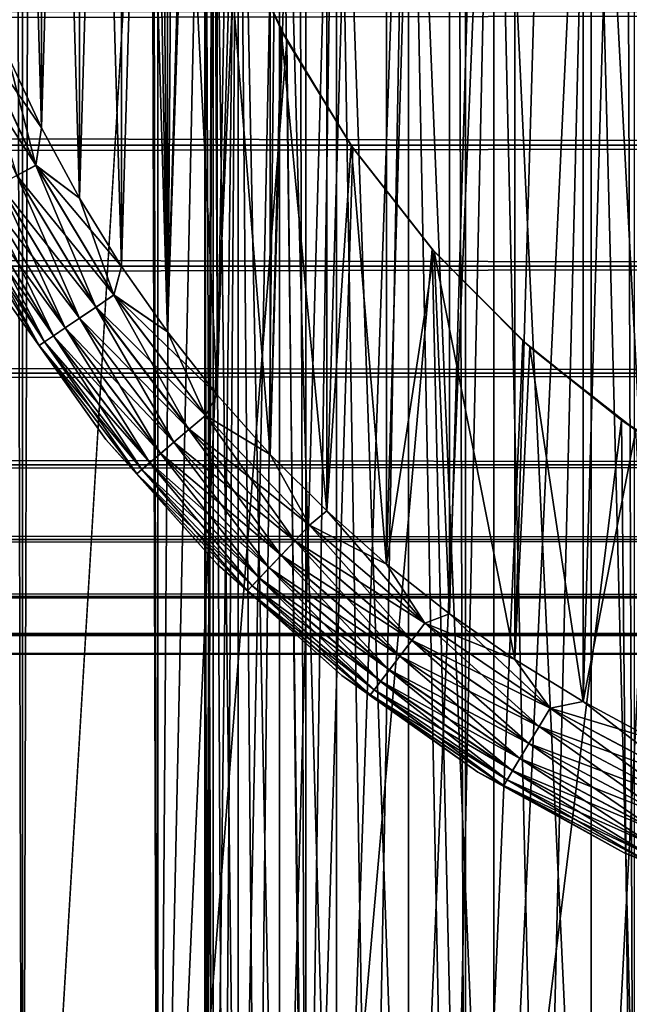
# Model space of a CAD drawing. Extents: x -265 to 265, y 0 to 427.
# Tile 167 of 256: x 239.09 to 244.4, y 6.97 to 15.56. Entities that reach past the tile are written whole.
import ezdxf

# ---------------------------------------------------------------- set-up
doc = ezdxf.new("R2010")
doc.units = 0
doc.header["$LTSCALE"] = 65.185185
for name, color, linetype in [('28', 7, 'CONTINUOUS'), ('71', 7, 'CONTINUOUS'), ('72', 7, 'CONTINUOUS'), ('79', 7, 'CONTINUOUS'), ('81', 7, 'CONTINUOUS'), ('82', 7, 'CONTINUOUS'), ('83', 7, 'CONTINUOUS'), ('87', 7, 'CONTINUOUS'), ('91', 7, 'CONTINUOUS'), ('96', 7, 'CONTINUOUS'), ('97', 7, 'CONTINUOUS')]:
    doc.layers.add(name, color=color, linetype=linetype)

msp = doc.modelspace()

# ---------------------------------------------------------------- linework, layer by layer
at = {"layer": '28', "color": 7, "linetype": 'CONTINUOUS'}
for points in [[(-263, 14.4652, 17.9244), (-263, 15.6311, 17.0564), (263, 14.4652, 17.9244), (-263, 14.4652, 17.9244)], [(263, 14.4652, 17.9244), (-263, 15.6311, 17.0564), (263, 15.6311, 17.0564), (263, 14.4652, 17.9244)], [(-263, 15.6311, 37.9436), (-263, 14.4652, 37.0756), (263, 15.6311, 37.9436), (-263, 15.6311, 37.9436)], [(263, 15.6311, 37.9436), (-263, 14.4652, 37.0756), (263, 14.4652, 37.0756), (263, 15.6311, 37.9436)], [(-263, 13.4078, 18.922), (-263, 14.4652, 17.9244), (263, 13.4078, 18.922), (-263, 13.4078, 18.922)], [(263, 13.4078, 18.922), (-263, 14.4652, 17.9244), (263, 14.4652, 17.9244), (263, 13.4078, 18.922)], [(-263, 14.4652, 37.0756), (-263, 13.4078, 36.078), (263, 14.4652, 37.0756), (-263, 14.4652, 37.0756)], [(263, 14.4652, 37.0756), (-263, 13.4078, 36.078), (263, 13.4078, 36.078), (263, 14.4652, 37.0756)], [(-263, 12.4735, 20.0355), (-263, 13.4078, 18.922), (263, 12.4735, 20.0355), (-263, 12.4735, 20.0355)], [(263, 12.4735, 20.0355), (-263, 13.4078, 18.922), (263, 13.4078, 18.922), (263, 12.4735, 20.0355)], [(-263, 13.4078, 36.078), (-263, 12.4735, 34.9645), (263, 13.4078, 36.078), (-263, 13.4078, 36.078)], [(263, 13.4078, 36.078), (-263, 12.4735, 34.9645), (263, 12.4735, 34.9645), (263, 13.4078, 36.078)], [(-263, 11.6747, 21.25), (-263, 12.4735, 20.0355), (263, 11.6747, 21.25), (-263, 11.6747, 21.25)], [(263, 11.6747, 21.25), (-263, 12.4735, 20.0355), (263, 12.4735, 20.0355), (263, 11.6747, 21.25)], [(-263, 12.4735, 34.9645), (-263, 11.6747, 33.75), (263, 12.4735, 34.9645), (-263, 12.4735, 34.9645)], [(263, 12.4735, 34.9645), (-263, 11.6747, 33.75), (263, 11.6747, 33.75), (263, 12.4735, 34.9645)], [(-263, 11.0223, 22.549), (-263, 11.6747, 21.25), (263, 11.0223, 22.549), (-263, 11.0223, 22.549)], [(263, 11.0223, 22.549), (-263, 11.6747, 21.25), (263, 11.6747, 21.25), (263, 11.0223, 22.549)], [(-263, 11.6747, 33.75), (-263, 11.0223, 32.451), (263, 11.6747, 33.75), (-263, 11.6747, 33.75)], [(263, 11.6747, 33.75), (-263, 11.0223, 32.451), (263, 11.0223, 32.451), (263, 11.6747, 33.75)], [(-263, 10.5251, 23.915), (-263, 11.0223, 22.549), (263, 10.5251, 23.915), (-263, 10.5251, 23.915)], [(263, 10.5251, 23.915), (-263, 11.0223, 22.549), (263, 11.0223, 22.549), (263, 10.5251, 23.915)], [(-263, 11.0223, 32.451), (-263, 10.5251, 31.085), (263, 11.0223, 32.451), (-263, 11.0223, 32.451)], [(263, 11.0223, 32.451), (-263, 10.5251, 31.085), (263, 10.5251, 31.085), (263, 11.0223, 32.451)], [(-263, 10.1899, 25.3294), (-263, 10.5251, 23.915), (263, 10.1899, 25.3294), (-263, 10.1899, 25.3294)], [(263, 10.1899, 25.3294), (-263, 10.5251, 23.915), (263, 10.5251, 23.915), (263, 10.1899, 25.3294)], [(-263, 10.5251, 31.085), (-263, 10.1899, 29.6706), (263, 10.5251, 31.085), (-263, 10.5251, 31.085)], [(263, 10.5251, 31.085), (-263, 10.1899, 29.6706), (263, 10.1899, 29.6706), (263, 10.5251, 31.085)], [(-263, 10.0211, 26.7732), (-263, 10.1899, 25.3294), (263, 10.0211, 26.7732), (-263, 10.0211, 26.7732)], [(263, 10.0211, 26.7732), (-263, 10.1899, 25.3294), (263, 10.1899, 25.3294), (263, 10.0211, 26.7732)], [(-263, 10.1899, 29.6706), (-263, 10.0211, 28.2268), (263, 10.1899, 29.6706), (-263, 10.1899, 29.6706)], [(263, 10.1899, 29.6706), (-263, 10.0211, 28.2268), (263, 10.0211, 28.2268), (263, 10.1899, 29.6706)], [(-263, 10.0211, 28.2268), (-263, 10.0211, 26.7732), (263, 10.0211, 28.2268), (-263, 10.0211, 28.2268)], [(263, 10.0211, 28.2268), (-263, 10.0211, 26.7732), (263, 10.0211, 26.7732), (263, 10.0211, 28.2268)]]:
    msp.add_3dface(points, dxfattribs=at)
at = {"layer": '71', "color": 7, "linetype": 'CONTINUOUS'}
for points in [[(238.0586, 1, 9.0776), (239.1101, 1, 10.3155), (238.0586, 419, 9.0776), (238.0586, 1, 9.0776)], [(238.0586, 419, 9.0776), (239.1101, 1, 10.3155), (239.1101, 419, 10.3155), (238.0586, 419, 9.0776)], [(239.1101, 1, 10.3155), (240.2892, 1, 11.4324), (239.1101, 419, 10.3155), (239.1101, 1, 10.3155)], [(239.1101, 419, 10.3155), (240.2892, 1, 11.4324), (240.2892, 419, 11.4324), (239.1101, 419, 10.3155)], [(240.2892, 1, 11.4324), (241.5822, 1, 12.4153), (240.2892, 419, 11.4324), (240.2892, 1, 11.4324)], [(240.2892, 419, 11.4324), (241.5822, 1, 12.4153), (241.5822, 419, 12.4153), (240.2892, 419, 11.4324)], [(241.5822, 1, 12.4153), (242.9739, 1, 13.2527), (241.5822, 419, 12.4153), (241.5822, 1, 12.4153)], [(241.5822, 419, 12.4153), (242.9739, 1, 13.2527), (242.9739, 419, 13.2527), (241.5822, 419, 12.4153)], [(242.9739, 1, 13.2527), (244.4479, 1, 13.9347), (242.9739, 419, 13.2527), (242.9739, 1, 13.2527)], [(242.9739, 419, 13.2527), (244.4479, 1, 13.9347), (244.4479, 419, 13.9347), (242.9739, 419, 13.2527)]]:
    msp.add_3dface(points, dxfattribs=at)
at = {"layer": '72', "color": 7, "linetype": 'CONTINUOUS'}
for points in [[(239.1101, 1, -10.3155), (238.0586, 1, -9.0776), (239.1101, 419, -10.3155), (239.1101, 1, -10.3155)], [(239.1101, 419, -10.3155), (238.0586, 1, -9.0776), (238.0586, 419, -9.0776), (239.1101, 419, -10.3155)], [(239.1101, 1, -10.3155), (239.1101, 419, -10.3155), (240.25, 400, -11.399), (239.1101, 1, -10.3155)], [(239.1101, 1, -10.3155), (240.25, 400, -11.399), (240.25, 20, -11.399), (239.1101, 1, -10.3155)], [(240.2892, 1, -11.4324), (239.1101, 1, -10.3155), (240.25, 20, -11.399), (240.2892, 1, -11.4324)], [(240.2912, 19.1048, -11.4341), (240.2892, 1, -11.4324), (240.25, 20, -11.399), (240.2912, 19.1048, -11.4341)], [(240.4178, 18.199, -11.5404), (240.2892, 1, -11.4324), (240.2912, 19.1048, -11.4341), (240.4178, 18.199, -11.5404)], [(240.6386, 17.275, -11.7202), (240.2892, 1, -11.4324), (240.4178, 18.199, -11.5404), (240.6386, 17.275, -11.7202)], [(240.9666, 16.3312, -11.9749), (240.2892, 1, -11.4324), (240.6386, 17.275, -11.7202), (240.9666, 16.3312, -11.9749)], [(241.4151, 15.3781, -12.3004), (240.2892, 1, -11.4324), (240.9666, 16.3312, -11.9749), (241.4151, 15.3781, -12.3004)], [(241.5822, 1, -12.4153), (240.2892, 1, -11.4324), (241.4151, 15.3781, -12.3004), (241.5822, 1, -12.4153)], [(241.9903, 14.4406, -12.6824), (241.5822, 1, -12.4153), (241.4151, 15.3781, -12.3004), (241.9903, 14.4406, -12.6824)], [(242.6833, 13.5557, -13.0945), (241.5822, 1, -12.4153), (241.9903, 14.4406, -12.6824), (242.6833, 13.5557, -13.0945)], [(242.9739, 1, -13.2527), (241.5822, 1, -12.4153), (242.6833, 13.5557, -13.0945), (242.9739, 1, -13.2527)], [(243.4741, 12.756, -13.506), (242.9739, 1, -13.2527), (242.6833, 13.5557, -13.0945), (243.4741, 12.756, -13.506)], [(244.3351, 12.0646, -13.8892), (242.9739, 1, -13.2527), (243.4741, 12.756, -13.506), (244.3351, 12.0646, -13.8892)], [(244.4479, 1, -13.9347), (242.9739, 1, -13.2527), (244.3351, 12.0646, -13.8892), (244.4479, 1, -13.9347)], [(245.2415, 11.49, -14.2252), (244.4479, 1, -13.9347), (244.3351, 12.0646, -13.8892), (245.2415, 11.49, -14.2252)]]:
    msp.add_3dface(points, dxfattribs=at)
at = {"layer": '79', "color": 7, "linetype": 'CONTINUOUS'}
for points in [[(241.3668, 15.4689, -25), (240.9666, 16.3312, -11.9749), (240.8836, 16.5426, -25), (241.3668, 15.4689, -25)], [(241.4151, 15.3781, -12.3004), (240.9666, 16.3312, -11.9749), (241.3668, 15.4689, -25), (241.4151, 15.3781, -12.3004)], [(241.9759, 14.4614, -25), (241.4151, 15.3781, -12.3004), (241.3668, 15.4689, -25), (241.9759, 14.4614, -25)], [(241.9903, 14.4406, -12.6824), (241.4151, 15.3781, -12.3004), (241.9759, 14.4614, -25), (241.9903, 14.4406, -12.6824)], [(242.702, 13.5346, -25), (241.9903, 14.4406, -12.6824), (241.9759, 14.4614, -25), (242.702, 13.5346, -25)], [(242.6833, 13.5557, -13.0945), (241.9903, 14.4406, -12.6824), (242.702, 13.5346, -25), (242.6833, 13.5557, -13.0945)], [(243.4741, 12.756, -13.506), (242.6833, 13.5557, -13.0945), (242.702, 13.5346, -25), (243.4741, 12.756, -13.506)], [(243.5346, 12.702, -25), (243.4741, 12.756, -13.506), (242.702, 13.5346, -25), (243.5346, 12.702, -25)], [(244.3351, 12.0646, -13.8892), (243.4741, 12.756, -13.506), (243.5346, 12.702, -25), (244.3351, 12.0646, -13.8892)], [(244.4614, 11.9759, -25), (244.3351, 12.0646, -13.8892), (243.5346, 12.702, -25), (244.4614, 11.9759, -25)], [(245.2415, 11.49, -14.2252), (244.3351, 12.0646, -13.8892), (244.4614, 11.9759, -25), (245.2415, 11.49, -14.2252)]]:
    msp.add_3dface(points, dxfattribs=at)
at = {"layer": '81', "color": 7, "linetype": 'CONTINUOUS'}
for points in [[(239.6077, 26, -25), (239.9742, 13.4059, -25), (239.9742, 26.5941, -25), (239.6077, 26, -25)], [(240.3745, 12.8341, -25), (240.25, 20, -25), (239.9742, 26.5941, -25), (240.3745, 12.8341, -25)], [(239.9742, 13.4059, -25), (240.3745, 12.8341, -25), (239.9742, 26.5941, -25), (239.9742, 13.4059, -25)], [(239.2764, 25.3856, -25), (239.6077, 14, -25), (239.6077, 26, -25), (239.2764, 25.3856, -25)], [(239.6077, 14, -25), (239.9742, 13.4059, -25), (239.6077, 26, -25), (239.6077, 14, -25)], [(238.9814, 24.753, -25), (239.2764, 14.6144, -25), (239.2764, 25.3856, -25), (238.9814, 24.753, -25)], [(239.2764, 14.6144, -25), (239.6077, 14, -25), (239.2764, 25.3856, -25), (239.2764, 14.6144, -25)], [(238.9814, 15.247, -25), (239.2764, 14.6144, -25), (238.9814, 24.753, -25), (238.9814, 15.247, -25)], [(240.3211, 18.8248, -25), (240.25, 20, -25), (240.3745, 12.8341, -25), (240.3211, 18.8248, -25)], [(240.5333, 17.6667, -25), (240.3211, 18.8248, -25), (240.3745, 12.8341, -25), (240.5333, 17.6667, -25)], [(240.8075, 12.2865, -25), (240.5333, 17.6667, -25), (240.3745, 12.8341, -25), (240.8075, 12.2865, -25)], [(240.8836, 16.5426, -25), (240.5333, 17.6667, -25), (240.8075, 12.2865, -25), (240.8836, 16.5426, -25)], [(241.2715, 11.7651, -25), (240.8836, 16.5426, -25), (240.8075, 12.2865, -25), (241.2715, 11.7651, -25)], [(241.3668, 15.4689, -25), (240.8836, 16.5426, -25), (241.2715, 11.7651, -25), (241.3668, 15.4689, -25)], [(241.7651, 11.2715, -25), (241.3668, 15.4689, -25), (241.2715, 11.7651, -25), (241.7651, 11.2715, -25)], [(241.9759, 14.4614, -25), (241.3668, 15.4689, -25), (241.7651, 11.2715, -25), (241.9759, 14.4614, -25)], [(242.2866, 10.8074, -25), (241.9759, 14.4614, -25), (241.7651, 11.2715, -25), (242.2866, 10.8074, -25)], [(242.702, 13.5346, -25), (241.9759, 14.4614, -25), (242.2866, 10.8074, -25), (242.702, 13.5346, -25)], [(242.8341, 10.3745, -25), (242.702, 13.5346, -25), (242.2866, 10.8074, -25), (242.8341, 10.3745, -25)], [(243.5346, 12.702, -25), (242.702, 13.5346, -25), (243.4059, 9.9741, -25), (243.5346, 12.702, -25)], [(243.4059, 9.9741, -25), (242.702, 13.5346, -25), (242.8341, 10.3745, -25), (243.4059, 9.9741, -25)], [(244, 9.6077, -25), (243.5346, 12.702, -25), (243.4059, 9.9741, -25), (244, 9.6077, -25)], [(244.4614, 11.9759, -25), (243.5346, 12.702, -25), (244, 9.6077, -25), (244.4614, 11.9759, -25)], [(244.6145, 9.2764, -25), (244.4614, 11.9759, -25), (244, 9.6077, -25), (244.6145, 9.2764, -25)]]:
    msp.add_3dface(points, dxfattribs=at)
at = {"layer": '82', "color": 7, "linetype": 'CONTINUOUS'}
for points in [[(244, 30.3923, -75), (244.6145, 30.7236, -75), (244, 9.6077, -75), (244, 30.3923, -75)], [(244, 9.6077, -75), (244.6145, 30.7236, -75), (244.6145, 9.2764, -75), (244, 9.6077, -75)], [(243.4059, 30.0259, -75), (244, 30.3923, -75), (243.4059, 9.9741, -75), (243.4059, 30.0259, -75)], [(243.4059, 9.9741, -75), (244, 30.3923, -75), (244, 9.6077, -75), (243.4059, 9.9741, -75)], [(242.8341, 29.6255, -75), (243.4059, 30.0259, -75), (242.8341, 10.3745, -75), (242.8341, 29.6255, -75)], [(242.8341, 10.3745, -75), (243.4059, 30.0259, -75), (243.4059, 9.9741, -75), (242.8341, 10.3745, -75)], [(242.2866, 29.1926, -75), (242.8341, 29.6255, -75), (242.2866, 10.8074, -75), (242.2866, 29.1926, -75)], [(242.2866, 10.8074, -75), (242.8341, 29.6255, -75), (242.8341, 10.3745, -75), (242.2866, 10.8074, -75)], [(241.7651, 28.7285, -75), (242.2866, 29.1926, -75), (241.7651, 11.2715, -75), (241.7651, 28.7285, -75)], [(241.7651, 11.2715, -75), (242.2866, 29.1926, -75), (242.2866, 10.8074, -75), (241.7651, 11.2715, -75)], [(241.2715, 28.2349, -75), (241.7651, 28.7285, -75), (241.2715, 11.7651, -75), (241.2715, 28.2349, -75)], [(241.2715, 11.7651, -75), (241.7651, 28.7285, -75), (241.7651, 11.2715, -75), (241.2715, 11.7651, -75)], [(240.8075, 27.7135, -75), (241.2715, 28.2349, -75), (240.8075, 12.2865, -75), (240.8075, 27.7135, -75)], [(240.8075, 12.2865, -75), (241.2715, 28.2349, -75), (241.2715, 11.7651, -75), (240.8075, 12.2865, -75)], [(240.3745, 27.1659, -75), (240.8075, 27.7135, -75), (240.3745, 12.8341, -75), (240.3745, 27.1659, -75)], [(240.3745, 12.8341, -75), (240.8075, 27.7135, -75), (240.8075, 12.2865, -75), (240.3745, 12.8341, -75)], [(239.9742, 26.5941, -75), (240.3745, 27.1659, -75), (239.9742, 13.4059, -75), (239.9742, 26.5941, -75)], [(239.9742, 13.4059, -75), (240.3745, 27.1659, -75), (240.3745, 12.8341, -75), (239.9742, 13.4059, -75)], [(239.6077, 26, -75), (239.9742, 26.5941, -75), (239.6077, 14, -75), (239.6077, 26, -75)], [(239.6077, 14, -75), (239.9742, 26.5941, -75), (239.9742, 13.4059, -75), (239.6077, 14, -75)], [(239.2764, 25.3856, -75), (239.6077, 26, -75), (239.2764, 14.6144, -75), (239.2764, 25.3856, -75)], [(239.2764, 14.6144, -75), (239.6077, 26, -75), (239.6077, 14, -75), (239.2764, 14.6144, -75)], [(238.9814, 24.753, -75), (239.2764, 25.3856, -75), (238.9814, 15.247, -75), (238.9814, 24.753, -75)], [(238.9814, 15.247, -75), (239.2764, 25.3856, -75), (239.2764, 14.6144, -75), (238.9814, 15.247, -75)]]:
    msp.add_3dface(points, dxfattribs=at)
at = {"layer": '83', "color": 7, "linetype": 'CONTINUOUS'}
for points in [[(238.9926, 13.0836, -74), (239.8362, 11.8946, -74), (238.9926, 13.0836, -26), (238.9926, 13.0836, -74)], [(238.9926, 13.0836, -26), (239.8362, 11.8946, -74), (239.8362, 11.8946, -26), (238.9926, 13.0836, -26)], [(239.8362, 11.8946, -74), (240.8076, 10.8076, -74), (239.8362, 11.8946, -26), (239.8362, 11.8946, -74)], [(239.8362, 11.8946, -26), (240.8076, 10.8076, -74), (240.8076, 10.8076, -26), (239.8362, 11.8946, -26)], [(240.8076, 10.8076, -74), (241.8946, 9.8362, -74), (240.8076, 10.8076, -26), (240.8076, 10.8076, -74)], [(240.8076, 10.8076, -26), (241.8946, 9.8362, -74), (241.8946, 9.8362, -26), (240.8076, 10.8076, -26)], [(241.8946, 9.8362, -74), (243.0836, 8.9926, -74), (241.8946, 9.8362, -26), (241.8946, 9.8362, -74)], [(241.8946, 9.8362, -26), (243.0836, 8.9926, -74), (243.0836, 8.9926, -26), (241.8946, 9.8362, -26)], [(243.0836, 8.9926, -74), (244.3595, 8.2874, -74), (243.0836, 8.9926, -26), (243.0836, 8.9926, -74)], [(243.0836, 8.9926, -26), (244.3595, 8.2874, -74), (244.3595, 8.2874, -26), (243.0836, 8.9926, -26)], [(244.3595, 8.2874, -74), (245.7064, 7.7295, -74), (244.3595, 8.2874, -26), (244.3595, 8.2874, -74)], [(244.3595, 8.2874, -26), (245.7064, 7.7295, -74), (245.7064, 7.7295, -26), (244.3595, 8.2874, -26)]]:
    msp.add_3dface(points, dxfattribs=at)
at = {"layer": '87', "color": 7, "linetype": 'CONTINUOUS'}
for points in [[(238.6721, 15.4866, -74.981), (239.2265, 14.2883, -74.981), (238.4976, 15.417, -74.9243), (238.6721, 15.4866, -74.981)], [(238.9814, 15.247, -75), (239.2764, 14.6144, -75), (238.6721, 15.4866, -74.981), (238.9814, 15.247, -75)], [(238.6721, 15.4866, -74.981), (239.2764, 14.6144, -75), (239.2265, 14.2883, -74.981), (238.6721, 15.4866, -74.981)], [(238.4976, 15.417, -74.9243), (239.2265, 14.2883, -74.981), (239.0606, 14.2003, -74.9243), (238.4976, 15.417, -74.9243)], [(239.2764, 14.6144, -75), (239.6077, 14, -75), (239.2265, 14.2883, -74.981), (239.2764, 14.6144, -75)], [(239.2265, 14.2883, -74.981), (239.9072, 13.1569, -74.981), (239.0606, 14.2003, -74.9243), (239.2265, 14.2883, -74.981)], [(239.6077, 14, -75), (239.9742, 13.4059, -75), (239.2265, 14.2883, -74.981), (239.6077, 14, -75)], [(239.2265, 14.2883, -74.981), (239.9742, 13.4059, -75), (239.9072, 13.1569, -74.981), (239.2265, 14.2883, -74.981)], [(239.0606, 14.2003, -74.9243), (239.7517, 13.0515, -74.9243), (238.9076, 14.1192, -74.8319), (239.0606, 14.2003, -74.9243)], [(239.0606, 14.2003, -74.9243), (239.9072, 13.1569, -74.981), (239.7517, 13.0515, -74.9243), (239.0606, 14.2003, -74.9243)], [(238.9076, 14.1192, -74.8319), (239.6084, 12.9543, -74.8319), (238.7735, 14.0481, -74.7075), (238.9076, 14.1192, -74.8319)], [(238.9076, 14.1192, -74.8319), (239.7517, 13.0515, -74.9243), (239.6084, 12.9543, -74.8319), (238.9076, 14.1192, -74.8319)], [(238.7735, 14.0481, -74.7075), (239.4828, 12.8692, -74.7075), (238.6634, 13.9897, -74.5559), (238.7735, 14.0481, -74.7075)], [(238.7735, 14.0481, -74.7075), (239.6084, 12.9543, -74.8319), (239.4828, 12.8692, -74.7075), (238.7735, 14.0481, -74.7075)], [(238.5817, 13.9464, -74.3829), (239.3031, 12.7473, -74.3829), (238.5313, 13.9197, -74.1951), (238.5817, 13.9464, -74.3829)], [(238.9926, 13.0836, -74), (238.5313, 13.9197, -74.1951), (239.2559, 12.7154, -74.1951), (238.9926, 13.0836, -74)], [(238.5313, 13.9197, -74.1951), (239.3031, 12.7473, -74.3829), (239.2559, 12.7154, -74.1951), (238.5313, 13.9197, -74.1951)], [(238.6634, 13.9897, -74.5559), (239.3797, 12.7993, -74.5559), (238.5817, 13.9464, -74.3829), (238.6634, 13.9897, -74.5559)], [(238.5817, 13.9464, -74.3829), (239.3797, 12.7993, -74.5559), (239.3031, 12.7473, -74.3829), (238.5817, 13.9464, -74.3829)], [(238.6634, 13.9897, -74.5559), (239.4828, 12.8692, -74.7075), (239.3797, 12.7993, -74.5559), (238.6634, 13.9897, -74.5559)], [(239.9742, 13.4059, -75), (240.3745, 12.8341, -75), (239.9072, 13.1569, -74.981), (239.9742, 13.4059, -75)], [(239.9072, 13.1569, -74.981), (240.7062, 12.1058, -74.981), (239.7517, 13.0515, -74.9243), (239.9072, 13.1569, -74.981)], [(240.3745, 12.8341, -75), (240.8075, 12.2865, -75), (239.9072, 13.1569, -74.981), (240.3745, 12.8341, -75)], [(239.9072, 13.1569, -74.981), (240.8075, 12.2865, -75), (240.7062, 12.1058, -74.981), (239.9072, 13.1569, -74.981)], [(239.8362, 11.8946, -74), (238.9926, 13.0836, -74), (239.2559, 12.7154, -74.1951), (239.8362, 11.8946, -74)], [(239.7517, 13.0515, -74.9243), (240.5631, 11.9842, -74.9243), (239.6084, 12.9543, -74.8319), (239.7517, 13.0515, -74.9243)], [(239.7517, 13.0515, -74.9243), (240.7062, 12.1058, -74.981), (240.5631, 11.9842, -74.9243), (239.7517, 13.0515, -74.9243)], [(239.6084, 12.9543, -74.8319), (240.4311, 11.8721, -74.8319), (239.4828, 12.8692, -74.7075), (239.6084, 12.9543, -74.8319)], [(239.6084, 12.9543, -74.8319), (240.5631, 11.9842, -74.9243), (240.4311, 11.8721, -74.8319), (239.6084, 12.9543, -74.8319)], [(239.4828, 12.8692, -74.7075), (240.3154, 11.7739, -74.7075), (239.3797, 12.7993, -74.5559), (239.4828, 12.8692, -74.7075)], [(239.4828, 12.8692, -74.7075), (240.4311, 11.8721, -74.8319), (240.3154, 11.7739, -74.7075), (239.4828, 12.8692, -74.7075)], [(239.3031, 12.7473, -74.3829), (240.15, 11.6333, -74.3829), (239.2559, 12.7154, -74.1951), (239.3031, 12.7473, -74.3829)], [(239.3797, 12.7993, -74.5559), (240.2205, 11.6932, -74.5559), (239.3031, 12.7473, -74.3829), (239.3797, 12.7993, -74.5559)], [(239.3031, 12.7473, -74.3829), (240.2205, 11.6932, -74.5559), (240.15, 11.6333, -74.3829), (239.3031, 12.7473, -74.3829)], [(239.3797, 12.7993, -74.5559), (240.3154, 11.7739, -74.7075), (240.2205, 11.6932, -74.5559), (239.3797, 12.7993, -74.5559)], [(239.8362, 11.8946, -74), (239.2559, 12.7154, -74.1951), (240.1065, 11.5964, -74.1951), (239.8362, 11.8946, -74)], [(239.2559, 12.7154, -74.1951), (240.15, 11.6333, -74.3829), (240.1065, 11.5964, -74.1951), (239.2559, 12.7154, -74.1951)], [(240.8075, 12.2865, -75), (241.2715, 11.7651, -75), (240.7062, 12.1058, -74.981), (240.8075, 12.2865, -75)], [(240.7062, 12.1058, -74.981), (241.6142, 11.1473, -74.981), (240.5631, 11.9842, -74.9243), (240.7062, 12.1058, -74.981)], [(240.7062, 12.1058, -74.981), (241.2715, 11.7651, -75), (241.6142, 11.1473, -74.981), (240.7062, 12.1058, -74.981)], [(240.5631, 11.9842, -74.9243), (241.4851, 11.0109, -74.9243), (240.4311, 11.8721, -74.8319), (240.5631, 11.9842, -74.9243)], [(240.5631, 11.9842, -74.9243), (241.6142, 11.1473, -74.981), (241.4851, 11.0109, -74.9243), (240.5631, 11.9842, -74.9243)], [(240.8076, 10.8076, -74), (239.8362, 11.8946, -74), (240.1065, 11.5964, -74.1951), (240.8076, 10.8076, -74)], [(240.4311, 11.8721, -74.8319), (241.366, 10.8852, -74.8319), (240.3154, 11.7739, -74.7075), (240.4311, 11.8721, -74.8319)], [(240.4311, 11.8721, -74.8319), (241.4851, 11.0109, -74.9243), (241.366, 10.8852, -74.8319), (240.4311, 11.8721, -74.8319)], [(240.3154, 11.7739, -74.7075), (241.2616, 10.775, -74.7075), (240.2205, 11.6932, -74.5559), (240.3154, 11.7739, -74.7075)], [(240.3154, 11.7739, -74.7075), (241.366, 10.8852, -74.8319), (241.2616, 10.775, -74.7075), (240.3154, 11.7739, -74.7075)], [(240.2205, 11.6932, -74.5559), (241.176, 10.6846, -74.5559), (240.15, 11.6333, -74.3829), (240.2205, 11.6932, -74.5559)], [(240.2205, 11.6932, -74.5559), (241.2616, 10.775, -74.7075), (241.176, 10.6846, -74.5559), (240.2205, 11.6932, -74.5559)], [(241.2715, 11.7651, -75), (241.7651, 11.2715, -75), (241.6142, 11.1473, -74.981), (241.2715, 11.7651, -75)], [(240.15, 11.6333, -74.3829), (241.1123, 10.6174, -74.3829), (240.1065, 11.5964, -74.1951), (240.15, 11.6333, -74.3829)], [(240.15, 11.6333, -74.3829), (241.176, 10.6846, -74.5559), (241.1123, 10.6174, -74.3829), (240.15, 11.6333, -74.3829)], [(240.8076, 10.8076, -74), (240.1065, 11.5964, -74.1951), (241.0731, 10.576, -74.1951), (240.8076, 10.8076, -74)], [(240.1065, 11.5964, -74.1951), (241.1123, 10.6174, -74.3829), (241.0731, 10.576, -74.1951), (240.1065, 11.5964, -74.1951)], [(241.7651, 11.2715, -75), (242.2866, 10.8074, -75), (241.6142, 11.1473, -74.981), (241.7651, 11.2715, -75)], [(241.6142, 11.1473, -74.981), (242.6205, 10.2925, -74.981), (241.4851, 11.0109, -74.9243), (241.6142, 11.1473, -74.981)], [(241.6142, 11.1473, -74.981), (242.2866, 10.8074, -75), (242.6205, 10.2925, -74.981), (241.6142, 11.1473, -74.981)], [(241.4851, 11.0109, -74.9243), (242.5069, 10.143, -74.9243), (241.366, 10.8852, -74.8319), (241.4851, 11.0109, -74.9243)], [(241.4851, 11.0109, -74.9243), (242.6205, 10.2925, -74.981), (242.5069, 10.143, -74.9243), (241.4851, 11.0109, -74.9243)], [(241.366, 10.8852, -74.8319), (242.4021, 10.0051, -74.8319), (241.2616, 10.775, -74.7075), (241.366, 10.8852, -74.8319)], [(241.366, 10.8852, -74.8319), (242.5069, 10.143, -74.9243), (242.4021, 10.0051, -74.8319), (241.366, 10.8852, -74.8319)], [(241.8946, 9.8362, -74), (240.8076, 10.8076, -74), (241.0731, 10.576, -74.1951), (241.8946, 9.8362, -74)], [(241.2616, 10.775, -74.7075), (242.3102, 9.8843, -74.7075), (241.176, 10.6846, -74.5559), (241.2616, 10.775, -74.7075)], [(241.2616, 10.775, -74.7075), (242.4021, 10.0051, -74.8319), (242.3102, 9.8843, -74.7075), (241.2616, 10.775, -74.7075)], [(242.2866, 10.8074, -75), (242.8341, 10.3745, -75), (242.6205, 10.2925, -74.981), (242.2866, 10.8074, -75)], [(241.176, 10.6846, -74.5559), (242.2349, 9.7851, -74.5559), (241.1123, 10.6174, -74.3829), (241.176, 10.6846, -74.5559)], [(241.176, 10.6846, -74.5559), (242.3102, 9.8843, -74.7075), (242.2349, 9.7851, -74.5559), (241.176, 10.6846, -74.5559)], [(241.1123, 10.6174, -74.3829), (242.1788, 9.7114, -74.3829), (241.0731, 10.576, -74.1951), (241.1123, 10.6174, -74.3829)], [(241.8946, 9.8362, -74), (241.0731, 10.576, -74.1951), (242.1444, 9.6661, -74.1951), (241.8946, 9.8362, -74)], [(241.0731, 10.576, -74.1951), (242.1788, 9.7114, -74.3829), (242.1444, 9.6661, -74.1951), (241.0731, 10.576, -74.1951)], [(241.1123, 10.6174, -74.3829), (242.2349, 9.7851, -74.5559), (242.1788, 9.7114, -74.3829), (241.1123, 10.6174, -74.3829)], [(242.8341, 10.3745, -75), (243.4059, 9.9741, -75), (242.6205, 10.2925, -74.981), (242.8341, 10.3745, -75)], [(242.6205, 10.2925, -74.981), (243.7134, 9.5515, -74.981), (242.5069, 10.143, -74.9243), (242.6205, 10.2925, -74.981)], [(242.6205, 10.2925, -74.981), (243.4059, 9.9741, -75), (243.7134, 9.5515, -74.981), (242.6205, 10.2925, -74.981)], [(242.5069, 10.143, -74.9243), (243.6165, 9.3906, -74.9243), (242.4021, 10.0051, -74.8319), (242.5069, 10.143, -74.9243)], [(242.5069, 10.143, -74.9243), (243.7134, 9.5515, -74.981), (243.6165, 9.3906, -74.9243), (242.5069, 10.143, -74.9243)], [(242.4021, 10.0051, -74.8319), (243.5273, 9.2422, -74.8319), (242.3102, 9.8843, -74.7075), (242.4021, 10.0051, -74.8319)], [(242.4021, 10.0051, -74.8319), (243.6165, 9.3906, -74.9243), (243.5273, 9.2422, -74.8319), (242.4021, 10.0051, -74.8319)], [(243.4059, 9.9741, -75), (244, 9.6077, -75), (243.7134, 9.5515, -74.981), (243.4059, 9.9741, -75)], [(242.3102, 9.8843, -74.7075), (243.449, 9.1122, -74.7075), (242.2349, 9.7851, -74.5559), (242.3102, 9.8843, -74.7075)], [(242.3102, 9.8843, -74.7075), (243.5273, 9.2422, -74.8319), (243.449, 9.1122, -74.7075), (242.3102, 9.8843, -74.7075)], [(243.0836, 8.9926, -74), (241.8946, 9.8362, -74), (242.1444, 9.6661, -74.1951), (243.0836, 8.9926, -74)], [(242.1788, 9.7114, -74.3829), (243.3371, 8.9261, -74.3829), (242.1444, 9.6661, -74.1951), (242.1788, 9.7114, -74.3829)], [(242.2349, 9.7851, -74.5559), (243.3848, 9.0055, -74.5559), (242.1788, 9.7114, -74.3829), (242.2349, 9.7851, -74.5559)], [(242.1788, 9.7114, -74.3829), (243.3848, 9.0055, -74.5559), (243.3371, 8.9261, -74.3829), (242.1788, 9.7114, -74.3829)], [(242.2349, 9.7851, -74.5559), (243.449, 9.1122, -74.7075), (243.3848, 9.0055, -74.5559), (242.2349, 9.7851, -74.5559)], [(243.0836, 8.9926, -74), (242.1444, 9.6661, -74.1951), (243.3077, 8.8773, -74.1951), (243.0836, 8.9926, -74)], [(242.1444, 9.6661, -74.1951), (243.3371, 8.9261, -74.3829), (243.3077, 8.8773, -74.1951), (242.1444, 9.6661, -74.1951)], [(243.7134, 9.5515, -74.981), (244.8799, 8.9331, -74.981), (243.6165, 9.3906, -74.9243), (243.7134, 9.5515, -74.981)], [(244, 9.6077, -75), (244.6145, 9.2764, -75), (243.7134, 9.5515, -74.981), (244, 9.6077, -75)], [(243.7134, 9.5515, -74.981), (244.6145, 9.2764, -75), (244.8799, 8.9331, -74.981), (243.7134, 9.5515, -74.981)], [(243.6165, 9.3906, -74.9243), (244.801, 8.7626, -74.9243), (243.5273, 9.2422, -74.8319), (243.6165, 9.3906, -74.9243)], [(243.6165, 9.3906, -74.9243), (244.8799, 8.9331, -74.981), (244.801, 8.7626, -74.9243), (243.6165, 9.3906, -74.9243)], [(243.5273, 9.2422, -74.8319), (244.7283, 8.6055, -74.8319), (243.449, 9.1122, -74.7075), (243.5273, 9.2422, -74.8319)], [(243.5273, 9.2422, -74.8319), (244.801, 8.7626, -74.9243), (244.7283, 8.6055, -74.8319), (243.5273, 9.2422, -74.8319)], [(243.449, 9.1122, -74.7075), (244.6646, 8.4677, -74.7075), (243.3848, 9.0055, -74.5559), (243.449, 9.1122, -74.7075)], [(243.449, 9.1122, -74.7075), (244.7283, 8.6055, -74.8319), (244.6646, 8.4677, -74.7075), (243.449, 9.1122, -74.7075)], [(244.3595, 8.2874, -74), (243.0836, 8.9926, -74), (243.3077, 8.8773, -74.1951), (244.3595, 8.2874, -74)], [(243.3848, 9.0055, -74.5559), (244.6123, 8.3547, -74.5559), (243.3371, 8.9261, -74.3829), (243.3848, 9.0055, -74.5559)], [(243.3848, 9.0055, -74.5559), (244.6646, 8.4677, -74.7075), (244.6123, 8.3547, -74.5559), (243.3848, 9.0055, -74.5559)], [(243.3371, 8.9261, -74.3829), (244.5734, 8.2707, -74.3829), (243.3077, 8.8773, -74.1951), (243.3371, 8.9261, -74.3829)], [(244.3595, 8.2874, -74), (243.3077, 8.8773, -74.1951), (244.5495, 8.219, -74.1951), (244.3595, 8.2874, -74)], [(243.3077, 8.8773, -74.1951), (244.5734, 8.2707, -74.3829), (244.5495, 8.219, -74.1951), (243.3077, 8.8773, -74.1951)], [(243.3371, 8.9261, -74.3829), (244.6123, 8.3547, -74.5559), (244.5734, 8.2707, -74.3829), (243.3371, 8.9261, -74.3829)], [(245.7064, 7.7295, -74), (244.3595, 8.2874, -74), (244.5495, 8.219, -74.1951), (245.7064, 7.7295, -74)]]:
    msp.add_3dface(points, dxfattribs=at)
at = {"layer": '91', "color": 7, "linetype": 'CONTINUOUS'}
for points in [[(239.2255, 14.2877, -25.0192), (238.9814, 15.247, -25), (238.671, 15.4861, -25.0192), (239.2255, 14.2877, -25.0192)], [(239.2255, 14.2877, -25.0192), (238.671, 15.4861, -25.0192), (239.0596, 14.1998, -25.0762), (239.2255, 14.2877, -25.0192)], [(239.2764, 14.6144, -25), (238.9814, 15.247, -25), (239.2255, 14.2877, -25.0192), (239.2764, 14.6144, -25)], [(239.6077, 14, -25), (239.2764, 14.6144, -25), (239.2255, 14.2877, -25.0192), (239.6077, 14, -25)], [(239.7508, 13.0509, -25.0762), (239.2255, 14.2877, -25.0192), (239.0596, 14.1998, -25.0762), (239.7508, 13.0509, -25.0762)], [(239.9063, 13.1563, -25.0192), (239.6077, 14, -25), (239.2255, 14.2877, -25.0192), (239.9063, 13.1563, -25.0192)], [(239.9063, 13.1563, -25.0192), (239.2255, 14.2877, -25.0192), (239.7508, 13.0509, -25.0762), (239.9063, 13.1563, -25.0192)], [(239.6076, 12.9538, -25.1687), (239.0596, 14.1998, -25.0762), (238.9067, 14.1187, -25.1687), (239.6076, 12.9538, -25.1687)], [(239.7508, 13.0509, -25.0762), (239.0596, 14.1998, -25.0762), (239.6076, 12.9538, -25.1687), (239.7508, 13.0509, -25.0762)], [(239.4821, 12.8687, -25.2933), (238.9067, 14.1187, -25.1687), (238.7728, 14.0477, -25.2933), (239.4821, 12.8687, -25.2933)], [(239.6076, 12.9538, -25.1687), (238.9067, 14.1187, -25.1687), (239.4821, 12.8687, -25.2933), (239.6076, 12.9538, -25.1687)], [(239.3792, 12.7989, -25.4451), (238.7728, 14.0477, -25.2933), (238.6629, 13.9894, -25.4451), (239.3792, 12.7989, -25.4451)], [(239.4821, 12.8687, -25.2933), (238.7728, 14.0477, -25.2933), (239.3792, 12.7989, -25.4451), (239.4821, 12.8687, -25.2933)], [(239.2558, 12.7152, -25.8061), (238.5813, 13.9462, -25.6182), (238.5311, 13.9196, -25.8061), (239.2558, 12.7152, -25.8061)], [(239.3027, 12.7471, -25.6182), (238.6629, 13.9894, -25.4451), (238.5813, 13.9462, -25.6182), (239.3027, 12.7471, -25.6182)], [(239.3027, 12.7471, -25.6182), (238.5813, 13.9462, -25.6182), (239.2558, 12.7152, -25.8061), (239.3027, 12.7471, -25.6182)], [(239.3792, 12.7989, -25.4451), (238.6629, 13.9894, -25.4451), (239.3027, 12.7471, -25.6182), (239.3792, 12.7989, -25.4451)], [(239.9742, 13.4059, -25), (239.6077, 14, -25), (239.9063, 13.1563, -25.0192), (239.9742, 13.4059, -25)], [(238.9926, 13.0836, -26), (239.2558, 12.7152, -25.8061), (238.5311, 13.9196, -25.8061), (238.9926, 13.0836, -26)], [(240.3745, 12.8341, -25), (239.9742, 13.4059, -25), (239.9063, 13.1563, -25.0192), (240.3745, 12.8341, -25)], [(240.5623, 11.9835, -25.0762), (239.9063, 13.1563, -25.0192), (239.7508, 13.0509, -25.0762), (240.5623, 11.9835, -25.0762)], [(240.7054, 12.1051, -25.0192), (240.3745, 12.8341, -25), (239.9063, 13.1563, -25.0192), (240.7054, 12.1051, -25.0192)], [(240.7054, 12.1051, -25.0192), (239.9063, 13.1563, -25.0192), (240.5623, 11.9835, -25.0762), (240.7054, 12.1051, -25.0192)], [(238.9926, 13.0836, -26), (239.8362, 11.8946, -26), (239.2558, 12.7152, -25.8061), (238.9926, 13.0836, -26)], [(240.4304, 11.8715, -25.1687), (239.7508, 13.0509, -25.0762), (239.6076, 12.9538, -25.1687), (240.4304, 11.8715, -25.1687)], [(240.5623, 11.9835, -25.0762), (239.7508, 13.0509, -25.0762), (240.4304, 11.8715, -25.1687), (240.5623, 11.9835, -25.0762)], [(240.3148, 11.7733, -25.2933), (239.6076, 12.9538, -25.1687), (239.4821, 12.8687, -25.2933), (240.3148, 11.7733, -25.2933)], [(240.4304, 11.8715, -25.1687), (239.6076, 12.9538, -25.1687), (240.3148, 11.7733, -25.2933), (240.4304, 11.8715, -25.1687)], [(240.22, 11.6928, -25.4451), (239.4821, 12.8687, -25.2933), (239.3792, 12.7989, -25.4451), (240.22, 11.6928, -25.4451)], [(240.3148, 11.7733, -25.2933), (239.4821, 12.8687, -25.2933), (240.22, 11.6928, -25.4451), (240.3148, 11.7733, -25.2933)], [(240.8075, 12.2865, -25), (240.3745, 12.8341, -25), (240.7054, 12.1051, -25.0192), (240.8075, 12.2865, -25)], [(240.1064, 11.5963, -25.8061), (239.3027, 12.7471, -25.6182), (239.2558, 12.7152, -25.8061), (240.1064, 11.5963, -25.8061)], [(240.1496, 11.633, -25.6182), (239.3792, 12.7989, -25.4451), (239.3027, 12.7471, -25.6182), (240.1496, 11.633, -25.6182)], [(240.1496, 11.633, -25.6182), (239.3027, 12.7471, -25.6182), (240.1064, 11.5963, -25.8061), (240.1496, 11.633, -25.6182)], [(240.22, 11.6928, -25.4451), (239.3792, 12.7989, -25.4451), (240.1496, 11.633, -25.6182), (240.22, 11.6928, -25.4451)], [(239.8362, 11.8946, -26), (240.1064, 11.5963, -25.8061), (239.2558, 12.7152, -25.8061), (239.8362, 11.8946, -26)], [(241.2715, 11.7651, -25), (240.8075, 12.2865, -25), (240.7054, 12.1051, -25.0192), (241.2715, 11.7651, -25)], [(241.4843, 11.0101, -25.0762), (240.7054, 12.1051, -25.0192), (240.5623, 11.9835, -25.0762), (241.4843, 11.0101, -25.0762)], [(241.6134, 11.1464, -25.0192), (241.2715, 11.7651, -25), (240.7054, 12.1051, -25.0192), (241.6134, 11.1464, -25.0192)], [(241.6134, 11.1464, -25.0192), (240.7054, 12.1051, -25.0192), (241.4843, 11.0101, -25.0762), (241.6134, 11.1464, -25.0192)], [(241.3653, 10.8845, -25.1687), (240.5623, 11.9835, -25.0762), (240.4304, 11.8715, -25.1687), (241.3653, 10.8845, -25.1687)], [(241.4843, 11.0101, -25.0762), (240.5623, 11.9835, -25.0762), (241.3653, 10.8845, -25.1687), (241.4843, 11.0101, -25.0762)], [(239.8362, 11.8946, -26), (240.8076, 10.8076, -26), (240.1064, 11.5963, -25.8061), (239.8362, 11.8946, -26)], [(241.261, 10.7744, -25.2933), (240.4304, 11.8715, -25.1687), (240.3148, 11.7733, -25.2933), (241.261, 10.7744, -25.2933)], [(241.3653, 10.8845, -25.1687), (240.4304, 11.8715, -25.1687), (241.261, 10.7744, -25.2933), (241.3653, 10.8845, -25.1687)], [(241.1755, 10.6841, -25.4451), (240.3148, 11.7733, -25.2933), (240.22, 11.6928, -25.4451), (241.1755, 10.6841, -25.4451)], [(241.261, 10.7744, -25.2933), (240.3148, 11.7733, -25.2933), (241.1755, 10.6841, -25.4451), (241.261, 10.7744, -25.2933)], [(241.112, 10.617, -25.6182), (240.22, 11.6928, -25.4451), (240.1496, 11.633, -25.6182), (241.112, 10.617, -25.6182)], [(241.1755, 10.6841, -25.4451), (240.22, 11.6928, -25.4451), (241.112, 10.617, -25.6182), (241.1755, 10.6841, -25.4451)], [(241.7651, 11.2715, -25), (241.2715, 11.7651, -25), (241.6134, 11.1464, -25.0192), (241.7651, 11.2715, -25)], [(241.073, 10.5758, -25.8061), (240.1496, 11.633, -25.6182), (240.1064, 11.5963, -25.8061), (241.073, 10.5758, -25.8061)], [(241.112, 10.617, -25.6182), (240.1496, 11.633, -25.6182), (241.073, 10.5758, -25.8061), (241.112, 10.617, -25.6182)], [(240.8076, 10.8076, -26), (241.073, 10.5758, -25.8061), (240.1064, 11.5963, -25.8061), (240.8076, 10.8076, -26)], [(242.6198, 10.2916, -25.0192), (241.7651, 11.2715, -25), (241.6134, 11.1464, -25.0192), (242.6198, 10.2916, -25.0192)], [(242.2866, 10.8074, -25), (241.7651, 11.2715, -25), (242.6198, 10.2916, -25.0192), (242.2866, 10.8074, -25)], [(242.5062, 10.1421, -25.0762), (241.6134, 11.1464, -25.0192), (241.4843, 11.0101, -25.0762), (242.5062, 10.1421, -25.0762)], [(242.6198, 10.2916, -25.0192), (241.6134, 11.1464, -25.0192), (242.5062, 10.1421, -25.0762), (242.6198, 10.2916, -25.0192)], [(242.4015, 10.0043, -25.1687), (241.4843, 11.0101, -25.0762), (241.3653, 10.8845, -25.1687), (242.4015, 10.0043, -25.1687)], [(242.5062, 10.1421, -25.0762), (241.4843, 11.0101, -25.0762), (242.4015, 10.0043, -25.1687), (242.5062, 10.1421, -25.0762)], [(242.3097, 9.8836, -25.2933), (241.3653, 10.8845, -25.1687), (241.261, 10.7744, -25.2933), (242.3097, 9.8836, -25.2933)], [(242.4015, 10.0043, -25.1687), (241.3653, 10.8845, -25.1687), (242.3097, 9.8836, -25.2933), (242.4015, 10.0043, -25.1687)], [(240.8076, 10.8076, -26), (241.8946, 9.8362, -26), (241.073, 10.5758, -25.8061), (240.8076, 10.8076, -26)], [(242.2345, 9.7846, -25.4451), (241.261, 10.7744, -25.2933), (241.1755, 10.6841, -25.4451), (242.2345, 9.7846, -25.4451)], [(242.3097, 9.8836, -25.2933), (241.261, 10.7744, -25.2933), (242.2345, 9.7846, -25.4451), (242.3097, 9.8836, -25.2933)], [(242.8341, 10.3745, -25), (242.2866, 10.8074, -25), (242.6198, 10.2916, -25.0192), (242.8341, 10.3745, -25)], [(242.1786, 9.7111, -25.6182), (241.1755, 10.6841, -25.4451), (241.112, 10.617, -25.6182), (242.1786, 9.7111, -25.6182)], [(242.2345, 9.7846, -25.4451), (241.1755, 10.6841, -25.4451), (242.1786, 9.7111, -25.6182), (242.2345, 9.7846, -25.4451)], [(242.1442, 9.6659, -25.8061), (241.112, 10.617, -25.6182), (241.073, 10.5758, -25.8061), (242.1442, 9.6659, -25.8061)], [(241.8946, 9.8362, -26), (242.1442, 9.6659, -25.8061), (241.073, 10.5758, -25.8061), (241.8946, 9.8362, -26)], [(242.1786, 9.7111, -25.6182), (241.112, 10.617, -25.6182), (242.1442, 9.6659, -25.8061), (242.1786, 9.7111, -25.6182)], [(243.7128, 9.5505, -25.0192), (242.8341, 10.3745, -25), (242.6198, 10.2916, -25.0192), (243.7128, 9.5505, -25.0192)], [(243.4059, 9.9741, -25), (242.8341, 10.3745, -25), (243.7128, 9.5505, -25.0192), (243.4059, 9.9741, -25)], [(243.616, 9.3897, -25.0762), (242.6198, 10.2916, -25.0192), (242.5062, 10.1421, -25.0762), (243.616, 9.3897, -25.0762)], [(243.7128, 9.5505, -25.0192), (242.6198, 10.2916, -25.0192), (243.616, 9.3897, -25.0762), (243.7128, 9.5505, -25.0192)], [(243.5268, 9.2414, -25.1687), (242.5062, 10.1421, -25.0762), (242.4015, 10.0043, -25.1687), (243.5268, 9.2414, -25.1687)], [(243.616, 9.3897, -25.0762), (242.5062, 10.1421, -25.0762), (243.5268, 9.2414, -25.1687), (243.616, 9.3897, -25.0762)], [(243.4486, 9.1115, -25.2933), (242.4015, 10.0043, -25.1687), (242.3097, 9.8836, -25.2933), (243.4486, 9.1115, -25.2933)], [(243.5268, 9.2414, -25.1687), (242.4015, 10.0043, -25.1687), (243.4486, 9.1115, -25.2933), (243.5268, 9.2414, -25.1687)], [(244, 9.6077, -25), (243.4059, 9.9741, -25), (243.7128, 9.5505, -25.0192), (244, 9.6077, -25)], [(243.3845, 9.0049, -25.4451), (242.3097, 9.8836, -25.2933), (242.2345, 9.7846, -25.4451), (243.3845, 9.0049, -25.4451)], [(243.4486, 9.1115, -25.2933), (242.3097, 9.8836, -25.2933), (243.3845, 9.0049, -25.4451), (243.4486, 9.1115, -25.2933)], [(241.8946, 9.8362, -26), (243.0836, 8.9926, -26), (242.1442, 9.6659, -25.8061), (241.8946, 9.8362, -26)], [(243.3076, 8.8771, -25.8061), (242.1786, 9.7111, -25.6182), (242.1442, 9.6659, -25.8061), (243.3076, 8.8771, -25.8061)], [(243.3369, 8.9258, -25.6182), (242.2345, 9.7846, -25.4451), (242.1786, 9.7111, -25.6182), (243.3369, 8.9258, -25.6182)], [(243.3369, 8.9258, -25.6182), (242.1786, 9.7111, -25.6182), (243.3076, 8.8771, -25.8061), (243.3369, 8.9258, -25.6182)], [(243.3845, 9.0049, -25.4451), (242.2345, 9.7846, -25.4451), (243.3369, 8.9258, -25.6182), (243.3845, 9.0049, -25.4451)], [(243.0836, 8.9926, -26), (243.3076, 8.8771, -25.8061), (242.1442, 9.6659, -25.8061), (243.0836, 8.9926, -26)], [(244.8006, 8.7616, -25.0762), (243.7128, 9.5505, -25.0192), (243.616, 9.3897, -25.0762), (244.8006, 8.7616, -25.0762)], [(244.8794, 8.932, -25.0192), (244, 9.6077, -25), (243.7128, 9.5505, -25.0192), (244.8794, 8.932, -25.0192)], [(244.8794, 8.932, -25.0192), (243.7128, 9.5505, -25.0192), (244.8006, 8.7616, -25.0762), (244.8794, 8.932, -25.0192)], [(244.6145, 9.2764, -25), (244, 9.6077, -25), (244.8794, 8.932, -25.0192), (244.6145, 9.2764, -25)], [(244.7279, 8.6046, -25.1687), (243.616, 9.3897, -25.0762), (243.5268, 9.2414, -25.1687), (244.7279, 8.6046, -25.1687)], [(244.8006, 8.7616, -25.0762), (243.616, 9.3897, -25.0762), (244.7279, 8.6046, -25.1687), (244.8006, 8.7616, -25.0762)], [(244.6642, 8.467, -25.2933), (243.5268, 9.2414, -25.1687), (243.4486, 9.1115, -25.2933), (244.6642, 8.467, -25.2933)], [(244.7279, 8.6046, -25.1687), (243.5268, 9.2414, -25.1687), (244.6642, 8.467, -25.2933), (244.7279, 8.6046, -25.1687)], [(244.612, 8.3541, -25.4451), (243.4486, 9.1115, -25.2933), (243.3845, 9.0049, -25.4451), (244.612, 8.3541, -25.4451)], [(244.6642, 8.467, -25.2933), (243.4486, 9.1115, -25.2933), (244.612, 8.3541, -25.4451), (244.6642, 8.467, -25.2933)], [(243.0836, 8.9926, -26), (244.3595, 8.2874, -26), (243.3076, 8.8771, -25.8061), (243.0836, 8.9926, -26)], [(244.5732, 8.2703, -25.6182), (243.3845, 9.0049, -25.4451), (243.3369, 8.9258, -25.6182), (244.5732, 8.2703, -25.6182)], [(244.612, 8.3541, -25.4451), (243.3845, 9.0049, -25.4451), (244.5732, 8.2703, -25.6182), (244.612, 8.3541, -25.4451)], [(244.5494, 8.2188, -25.8061), (243.3369, 8.9258, -25.6182), (243.3076, 8.8771, -25.8061), (244.5494, 8.2188, -25.8061)], [(244.3595, 8.2874, -26), (244.5494, 8.2188, -25.8061), (243.3076, 8.8771, -25.8061), (244.3595, 8.2874, -26)], [(244.5732, 8.2703, -25.6182), (243.3369, 8.9258, -25.6182), (244.5494, 8.2188, -25.8061), (244.5732, 8.2703, -25.6182)], [(244.3595, 8.2874, -26), (245.7064, 7.7295, -26), (244.5494, 8.2188, -25.8061), (244.3595, 8.2874, -26)]]:
    msp.add_3dface(points, dxfattribs=at)
at = {"layer": '96', "color": 7, "linetype": 'CONTINUOUS'}
for points in [[(240.7, 20), (240.7733, 20, 1.1656), (240.7, 2), (240.7, 20)], [(240.7, 2), (240.7733, 20, 1.1656), (240.7184, 2, 0.584), (240.7, 2)], [(240.7184, 2, 0.584), (240.7733, 20, 1.1656), (240.7733, 2, 1.1656), (240.7184, 2, 0.584)], [(240.7733, 20, 1.1656), (240.9922, 20, 2.3128), (240.7733, 2, 1.1656), (240.7733, 20, 1.1656)], [(240.7733, 2, 1.1656), (240.9922, 20, 2.3128), (240.8647, 2, 1.7426), (240.7733, 2, 1.1656)], [(240.8647, 2, 1.7426), (240.9922, 20, 2.3128), (240.9922, 2, 2.3128), (240.8647, 2, 1.7426)], [(240.9922, 20, 2.3128), (241.3531, 20, 3.4236), (240.9922, 2, 2.3128), (240.9922, 20, 2.3128)], [(240.9922, 2, 2.3128), (241.3531, 20, 3.4236), (241.1552, 2, 2.8739), (240.9922, 2, 2.3128)], [(241.1552, 2, 2.8739), (241.3531, 20, 3.4236), (241.3531, 2, 3.4236), (241.1552, 2, 2.8739)], [(241.3531, 20, 3.4236), (241.8504, 20, 4.4803), (241.3531, 2, 3.4236), (241.3531, 20, 3.4236)], [(241.3531, 2, 3.4236), (241.8504, 20, 4.4803), (241.5851, 2, 3.9597), (241.3531, 2, 3.4236)], [(241.5851, 2, 3.9597), (241.8504, 20, 4.4803), (241.8503, 2, 4.4803), (241.5851, 2, 3.9597)], [(241.8504, 20, 4.4803), (242.4761, 20, 5.4664), (241.8503, 2, 4.4803), (241.8504, 20, 4.4803)], [(241.8503, 2, 4.4803), (242.4761, 20, 5.4664), (242.1478, 2, 4.9832), (241.8503, 2, 4.4803)], [(242.1478, 2, 4.9832), (242.4761, 20, 5.4664), (242.4761, 2, 5.4664), (242.1478, 2, 4.9832)], [(242.4761, 20, 5.4664), (243.2206, 20, 6.3663), (242.4761, 2, 5.4664), (242.4761, 20, 5.4664)], [(242.4761, 2, 5.4664), (243.2206, 20, 6.3663), (242.8342, 2, 5.928), (242.4761, 2, 5.4664)], [(242.8342, 2, 5.928), (243.2206, 20, 6.3663), (243.2206, 2, 6.3663), (242.8342, 2, 5.928)], [(243.2206, 20, 6.3663), (244.072, 20, 7.1658), (243.2206, 2, 6.3663), (243.2206, 20, 6.3663)], [(243.2206, 2, 6.3663), (244.072, 20, 7.1658), (243.6337, 2, 6.7794), (243.2206, 2, 6.3663)], [(243.6337, 2, 6.7794), (244.072, 20, 7.1658), (244.072, 2, 7.1658), (243.6337, 2, 6.7794)], [(244.072, 20, 7.1658), (245.0168, 20, 7.8522), (244.072, 2, 7.1658), (244.072, 20, 7.1658)], [(244.072, 2, 7.1658), (245.0168, 20, 7.8522), (244.5336, 2, 7.5239), (244.072, 2, 7.1658)]]:
    msp.add_3dface(points, dxfattribs=at)
at = {"layer": '97', "color": 7, "linetype": 'CONTINUOUS'}
for points in [[(240.7733, 20, -1.1656), (240.7, 20), (240.7733, 2, -1.1656), (240.7733, 20, -1.1656)], [(240.7, 20), (240.7, 2), (240.7184, 2, -0.584), (240.7, 20)], [(240.7733, 2, -1.1656), (240.7, 20), (240.7184, 2, -0.584), (240.7733, 2, -1.1656)], [(240.9922, 20, -2.3128), (240.7733, 20, -1.1656), (240.9922, 2, -2.3128), (240.9922, 20, -2.3128)], [(240.9922, 2, -2.3128), (240.7733, 20, -1.1656), (240.8647, 2, -1.7426), (240.9922, 2, -2.3128)], [(240.8647, 2, -1.7426), (240.7733, 20, -1.1656), (240.7733, 2, -1.1656), (240.8647, 2, -1.7426)], [(241.3531, 20, -3.4236), (240.9922, 20, -2.3128), (241.3531, 2, -3.4236), (241.3531, 20, -3.4236)], [(241.3531, 2, -3.4236), (240.9922, 20, -2.3128), (241.1552, 2, -2.8739), (241.3531, 2, -3.4236)], [(241.1552, 2, -2.8739), (240.9922, 20, -2.3128), (240.9922, 2, -2.3128), (241.1552, 2, -2.8739)], [(241.8504, 20, -4.4803), (241.3531, 20, -3.4236), (241.8503, 2, -4.4803), (241.8504, 20, -4.4803)], [(241.8503, 2, -4.4803), (241.3531, 20, -3.4236), (241.5851, 2, -3.9597), (241.8503, 2, -4.4803)], [(241.5851, 2, -3.9597), (241.3531, 20, -3.4236), (241.3531, 2, -3.4236), (241.5851, 2, -3.9597)], [(242.1478, 2, -4.9832), (241.8504, 20, -4.4803), (241.8503, 2, -4.4803), (242.1478, 2, -4.9832)], [(242.4761, 20, -5.4664), (241.8504, 20, -4.4803), (242.4761, 2, -5.4664), (242.4761, 20, -5.4664)], [(242.4761, 2, -5.4664), (241.8504, 20, -4.4803), (242.1478, 2, -4.9832), (242.4761, 2, -5.4664)], [(243.2206, 20, -6.3663), (242.4761, 20, -5.4664), (243.2206, 2, -6.3663), (243.2206, 20, -6.3663)], [(243.2206, 2, -6.3663), (242.4761, 20, -5.4664), (242.8342, 2, -5.928), (243.2206, 2, -6.3663)], [(242.8342, 2, -5.928), (242.4761, 20, -5.4664), (242.4761, 2, -5.4664), (242.8342, 2, -5.928)], [(244.072, 20, -7.1658), (243.2206, 20, -6.3663), (244.072, 2, -7.1658), (244.072, 20, -7.1658)], [(244.072, 2, -7.1658), (243.2206, 20, -6.3663), (243.6337, 2, -6.7794), (244.072, 2, -7.1658)], [(243.6337, 2, -6.7794), (243.2206, 20, -6.3663), (243.2206, 2, -6.3663), (243.6337, 2, -6.7794)], [(245.0168, 20, -7.8522), (244.072, 20, -7.1658), (245.0168, 2, -7.8522), (245.0168, 20, -7.8522)], [(245.0168, 2, -7.8522), (244.072, 20, -7.1658), (244.5336, 2, -7.5239), (245.0168, 2, -7.8522)], [(244.5336, 2, -7.5239), (244.072, 20, -7.1658), (244.072, 2, -7.1658), (244.5336, 2, -7.5239)]]:
    msp.add_3dface(points, dxfattribs=at)

doc.saveas('drawing.dxf')
